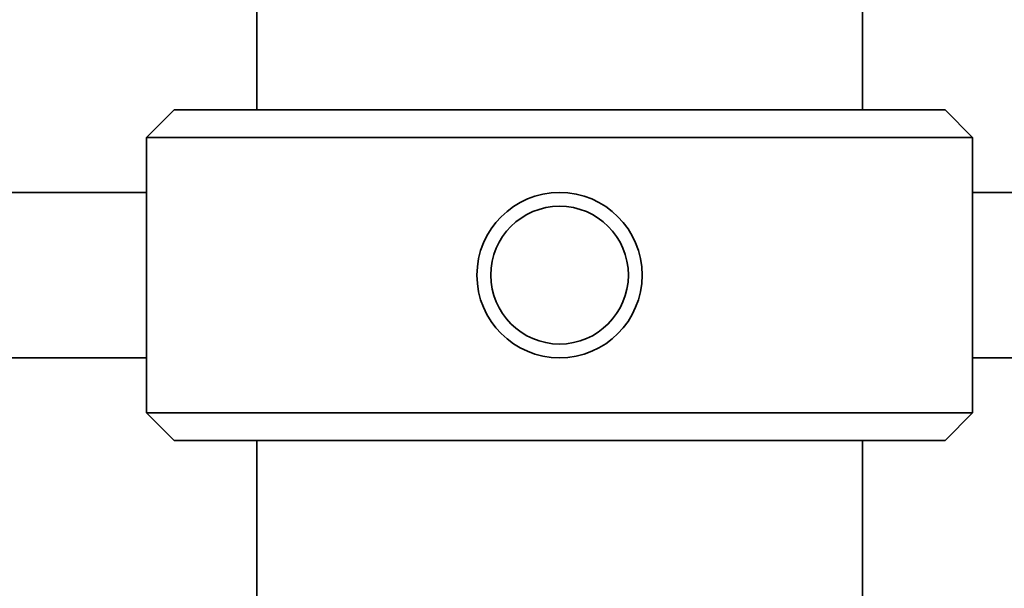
# Model space of a CAD drawing. Header units: millimetres. Extents: x 0 to 864, y 0 to 559.
# Tile 22 of 83: x 245.75 to 254.69, y 212.19 to 217.34. Entities that reach past the tile are written whole.
import ezdxf

# ---------------------------------------------------------------- set-up
doc = ezdxf.new("R2010")
doc.units = ezdxf.units.MM

msp = doc.modelspace()

# ---------------------------------------------------------------- linework, layer by layer
at = {"color": 7, "linetype": 'Continuous', "lineweight": 35}
for p, q in [((247.9063, 219.7766), (247.9063, 216.5266)), ((253.4063, 216.5266), (253.4063, 219.7766)), ((247.1563, 216.5266), (246.9063, 216.2766)), ((247.1563, 216.5266), (254.1563, 216.5266)), ((254.4063, 216.2766), (254.1563, 216.5266)), ((246.9063, 216.2766), (246.9063, 213.7766)), ((254.4063, 216.2766), (246.9063, 216.2766)), ((254.4063, 213.7766), (254.4063, 216.2766)), ((246.9063, 215.7766), (241.0218, 215.7766)), ((260.2908, 215.7766), (254.4063, 215.7766)), ((241.0218, 214.2766), (246.9063, 214.2766)), ((254.4063, 214.2766), (260.2908, 214.2766)), ((246.9063, 213.7766), (247.1563, 213.5266)), ((246.9063, 213.7766), (254.4063, 213.7766)), ((254.1563, 213.5266), (254.4063, 213.7766)), ((254.1563, 213.5266), (247.1563, 213.5266)), ((247.9063, 213.5266), (247.9063, 210.2766)), ((253.4063, 210.2766), (253.4063, 213.5266))]:
    msp.add_line(p, q, dxfattribs=at)
for radius in [0.75, 0.625]:
    msp.add_circle((250.6563, 215.0266), radius, dxfattribs=at)

doc.saveas('drawing.dxf')
